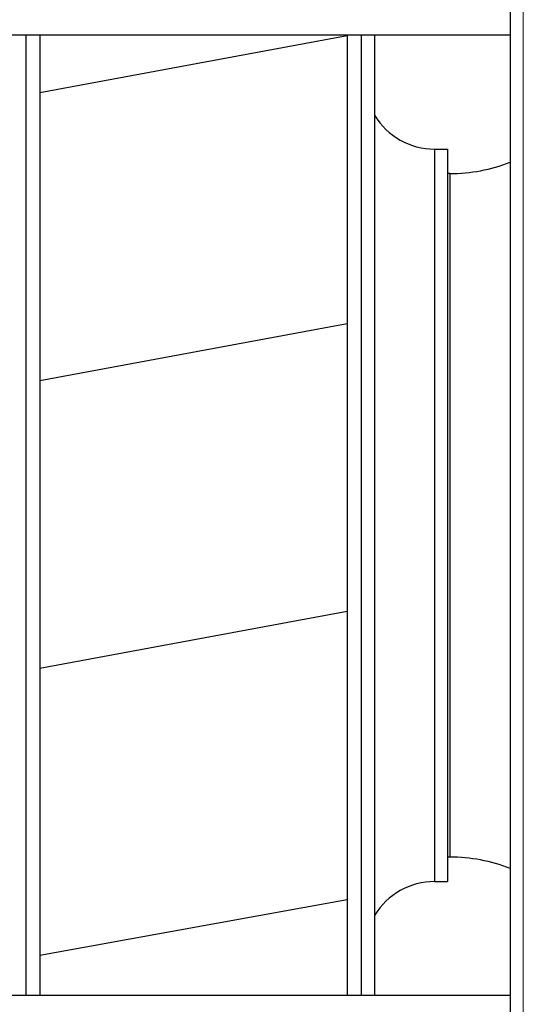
# Model space of a CAD drawing. Header units: millimetres. Extents: x 178516 to 426772, y -178579 to -115871.
# Tile 141 of 256: x 316004 to 316120, y -132348 to -132120. Entities that reach past the tile are written whole.
import ezdxf

# ---------------------------------------------------------------- set-up
doc = ezdxf.new("R2010")
doc.units = ezdxf.units.MM
doc.header["$MEASUREMENT"] = 0
doc.layers.get('0').update_dxf_attribs({"color": 252, "lineweight": 5})
for name, color, linetype in [('AHU03-3-42843OBJ', 7, 'Continuous'), ('AHU03-3-42950OBJ', 7, 'Continuous'), ('AHU03-3-42960OBJ', 7, 'Continuous'), ('AHU03-3-68109OBJ', 7, 'Continuous'), ('AHU03-3-68635OBJ', 7, 'Continuous')]:
    doc.layers.add(name, color=color, linetype=linetype)
doc.layers.add('IS_centrale', color=7, linetype='Continuous', lineweight=13)

# ---------------------------------------------------------------- blocks, each defined once
blk = doc.blocks.new('VVS030s_FLX1_250_0.38kW_2.00x2v2_t')
at = {"color": 7}
blk.add_line((10, 1020), (10, 0), dxfattribs=at)
at = {"layer": 'AHU03-3-42843OBJ', "color": 7, "linetype": 'Continuous'}
for p, q in [((121.67, 823.6), (121.67, 865.89)), ((121.71, 823.62), (121.71, 865.89)), ((124.89, 865.89), (124.89, 643.89)), ((121.67, 856.55), (50.67, 843.7)), ((121.71, 710.77), (121.67, 823.6)), ((121.67, 643.89), (121.67, 811.9)), ((50.67, 777.15), (121.67, 790.32)), ((50.67, 777.15), (121.67, 790.32)), ((50.67, 710.61), (121.67, 723.79)), ((50.67, 710.62), (121.67, 723.79)), ((50.67, 644.07), (121.67, 657.25)), ((50.67, 644.08), (121.67, 657.25))]:
    blk.add_line(p, q, dxfattribs=at)
at = {"layer": 'AHU03-3-42950OBJ', "color": 7, "linetype": 'Continuous'}
for p, q in [((44.35, 643.89), (44.35, 865.89)), ((47.46, 643.89), (47.46, 865.89)), ((50.67, 643.89), (50.67, 865.89)), ((27.5, 670.24), (27.5, 839.54)), ((30.5, 839.54), (27.5, 839.54)), ((30.5, 670.24), (30.5, 839.54)), ((30.5, 670.24), (27.5, 670.24))]:
    blk.add_line(p, q, dxfattribs=at)
for centre, start, end in [((30.5, 855.72), 270, 328.9295), ((30.5, 654.07), 31.0705, 90)]:
    blk.add_arc(centre, 16.17, start, end, dxfattribs=at)
at = {"layer": 'AHU03-3-42960OBJ', "color": 7, "linetype": 'Continuous'}
for p, q in [((27, 675.89), (27, 833.89)), ((27, 833.89), (27.5, 833.89)), ((27, 675.89), (27.5, 675.89))]:
    blk.add_line(p, q, dxfattribs=at)
for centre, start, end in [((27, 872.69), 248.8475, 270), ((27, 637.09), 90, 111.1525)]:
    blk.add_arc(centre, 38.8, start, end, dxfattribs=at)
at = {"layer": 'AHU03-3-68109OBJ', "color": 7, "linetype": 'Continuous'}
blk.add_line((13, 616.89), (13, 892.89), dxfattribs=at)
at = {"layer": 'AHU03-3-68635OBJ', "color": 7, "linetype": 'Continuous'}
for p, q in [((13, 865.89), (225.97, 865.89)), ((13, 643.89), (225.97, 643.89))]:
    blk.add_line(p, q, dxfattribs=at)
blk = doc.blocks.new('A$C680519BF')
at = {"extrusion": (1.22461e-16, 0, -1)}
blk.add_blockref('VVS030s_FLX1_250_0.38kW_2.00x2v2_t', (2069.83, 89.5), dxfattribs=at)

msp = doc.modelspace()

# ---------------------------------------------------------------- block references
at = {"layer": 'IS_centrale', "xscale": -1, "rotation": 180}
msp.add_blockref('A$C680519BF', (318199.76, -131390.16), dxfattribs=at)

doc.saveas('drawing.dxf')
